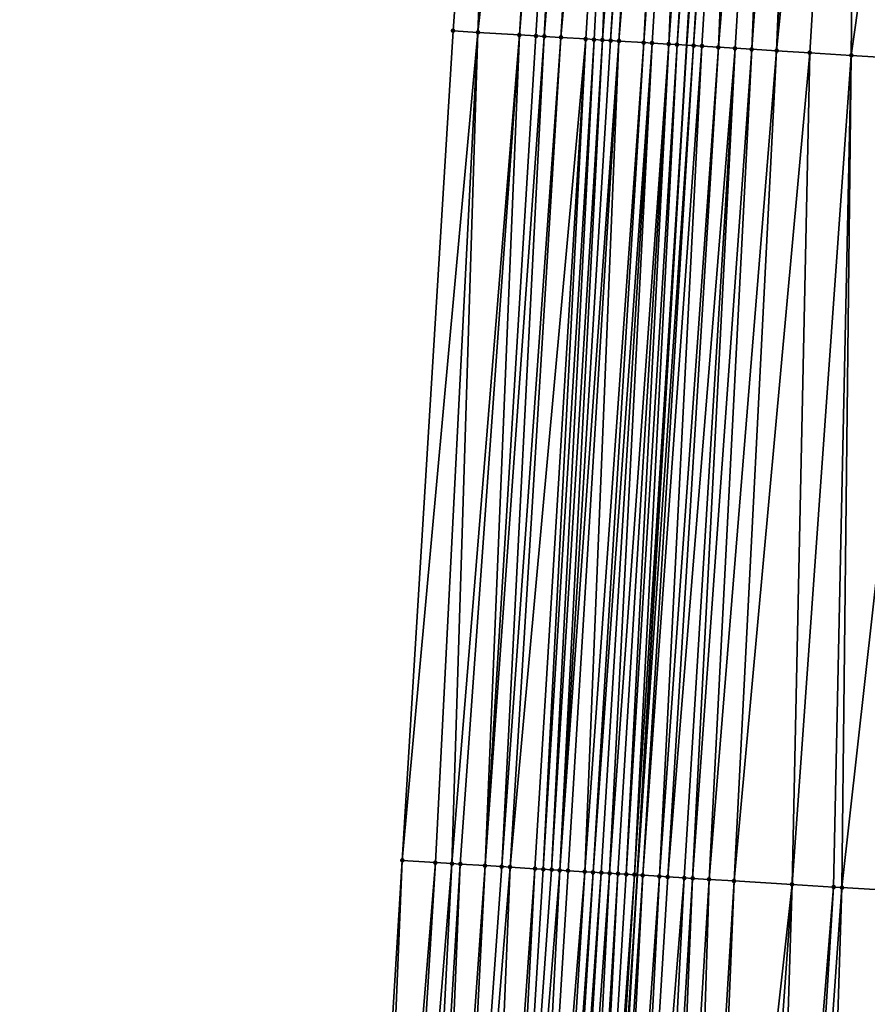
# Model space of a CAD drawing. Header units: feet. Extents: x 2004186 to 2014793, y 836912 to 864902.
# Tile 165 of 256: x 2010482 to 2010503, y 842047 to 842071. Entities that reach past the tile are written whole.
import ezdxf

# ---------------------------------------------------------------- set-up
doc = ezdxf.new("R2010")
doc.units = ezdxf.units.FT
doc.header["$LTSCALE"] = 100
doc.header["$MEASUREMENT"] = 0
for name, color, linetype, lineweight in [('EP_Travel Lane', 5, 'Continuous', 40), ('Road Shots', 4, 'Continuous', 200), ('Road X-Section', 30, 'Continuous', 13)]:
    doc.layers.add(name, color=color, linetype=linetype, lineweight=lineweight)
doc.layers.add('I-77 SB_MM21-27-Surface-Border', color=7, linetype='Continuous')
doc.layers.add('I-77 SB_MM21-27-Surface-TIN', color=7, linetype='Continuous')

msp = doc.modelspace()

# ---------------------------------------------------------------- linework, layer by layer
at = {"layer": 'EP_Travel Lane'}
msp.add_polyline3d([(2010485.768270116, 841870.3457572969, 362.8543002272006), (2010486.973011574, 841890.3933671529, 363.2008655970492), (2010488.281224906, 841910.3484880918, 363.4857839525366), (2010489.589412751, 841930.3032202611, 363.8118225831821), (2010490.897623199, 841950.2582972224, 364.1180906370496), (2010492.205843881, 841970.2135302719, 364.4131929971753), (2010493.488218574, 841990.206554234, 364.69990230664), (2010494.711082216, 842010.2083395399, 364.9669315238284), (2010495.899559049, 842030.1708252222, 365.2397859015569), (2010497.087972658, 842050.1322489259, 365.5756630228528), (2010498.276377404, 842070.093523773, 365.9061764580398), (2010499.464825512, 842090.055526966, 366.2860797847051), (2010500.662218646, 842110.028878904, 366.6709607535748), (2010501.877695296, 842130.0056879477, 367.0410692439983), (2010503.10176537, 842149.9649927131, 367.4114037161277), (2010504.325781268, 842169.9234140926, 367.776123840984), (2010505.549783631, 842189.8816148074, 368.14507211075), (2010506.773345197, 842209.8326280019, 368.5013505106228)], dxfattribs=at)
at = {"layer": 'I-77 SB_MM21-27-Surface-Border', "color": 3, "linetype": 'ByBlock', "lineweight": -2}
msp.add_polyline3d([(2010482.22003094, 841870.5394936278, 362.867331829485), (2010483.151099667, 841890.6152205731, 363.2101261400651), (2010484.510357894, 841910.5670439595, 363.5142957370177), (2010485.270630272, 841930.5537379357, 363.8307994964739), (2010486.829572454, 841950.494316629, 364.134376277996), (2010487.589878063, 841970.4815827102, 364.4176697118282), (2010488.167677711, 841990.5240669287, 364.6632253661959), (2010489.176979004, 842010.5483380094, 364.9174803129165), (2010490.200436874, 842030.5210907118, 365.189146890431), (2010491.423491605, 842050.4811424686, 365.486253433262), (2010492.646504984, 842070.4405193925, 365.8032564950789), (2010494.069205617, 842090.3886705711, 366.1830063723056), (2010495.498818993, 842110.350781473, 366.5406899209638), (2010496.742163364, 842130.3298244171, 366.8988661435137), (2010498.789639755, 842150.2375441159, 367.2778554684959), (2010500.637430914, 842170.156545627, 367.6567567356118), (2010502.085995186, 842190.1004049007, 368.0390811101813), (2010503.134909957, 842210.062369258, 368.3842828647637)], dxfattribs=at)
at = {"layer": 'I-77 SB_MM21-27-Surface-TIN', "color": 128, "linetype": 'ByBlock', "lineweight": -2}
for points in [[(2010494.069205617, 842090.3886705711, 366.1830063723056), (2010492.646504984, 842070.4405193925, 365.8032564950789), (2010493.245362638, 842070.4035111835, 365.8191754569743)], [(2010495.466538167, 842090.3022858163, 366.2141378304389), (2010494.069205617, 842090.3886705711, 366.1830063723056), (2010493.245362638, 842070.4035111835, 365.8191754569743)], [(2010495.466538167, 842090.3022858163, 366.2141378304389), (2010493.245362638, 842070.4035111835, 365.8191754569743), (2010494.243464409, 842070.341923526, 365.8409770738)], [(2010495.865780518, 842090.2776775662, 366.2200384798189), (2010495.466538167, 842090.3022858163, 366.2141378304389), (2010494.243464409, 842070.341923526, 365.8409770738)], [(2010495.865780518, 842090.2776775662, 366.2200384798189), (2010494.243464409, 842070.341923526, 365.8409770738), (2010494.642704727, 842070.3172820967, 365.850022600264)], [(2010495.865780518, 842090.2776775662, 366.2200384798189), (2010494.642704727, 842070.3172820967, 365.850022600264), (2010494.842326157, 842070.3049821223, 365.8534869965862)], [(2010496.464636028, 842090.2406343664, 366.234247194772), (2010495.865780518, 842090.2776775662, 366.2200384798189), (2010494.842326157, 842070.3049821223, 365.8534869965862)], [(2010496.464636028, 842090.2406343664, 366.234247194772), (2010494.842326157, 842070.3049821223, 365.8534869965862), (2010495.24156403, 842070.2803008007, 365.8645682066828)], [(2010497.063498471, 842090.2037043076, 366.2438223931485), (2010496.464636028, 842090.2406343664, 366.234247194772), (2010495.24156403, 842070.2803008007, 365.8645682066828)], [(2010497.063498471, 842090.2037043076, 366.2438223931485), (2010495.24156403, 842070.2803008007, 365.8645682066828), (2010495.840428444, 842070.2434029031, 365.874858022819)], [(2010497.063498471, 842090.2037043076, 366.2438223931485), (2010495.840428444, 842070.2434029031, 365.874858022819), (2010496.040055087, 842070.2311880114, 365.8739806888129)], [(2010497.063498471, 842090.2037043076, 366.2438223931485), (2010496.040055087, 842070.2311880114, 365.8739806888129), (2010496.239685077, 842070.219027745, 365.8703158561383)], [(2010497.662377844, 842090.1670505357, 366.2420826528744), (2010497.063498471, 842090.2037043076, 366.2438223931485), (2010496.239685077, 842070.219027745, 365.8703158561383)], [(2010497.662377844, 842090.1670505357, 366.2420826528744), (2010496.239685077, 842070.219027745, 365.8703158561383), (2010496.439311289, 842070.2068057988, 365.8697985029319)], [(2010497.861998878, 842090.1547441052, 366.2451273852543), (2010497.662377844, 842090.1670505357, 366.2420826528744), (2010496.439311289, 842070.2068057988, 365.8697985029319)], [(2010497.861998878, 842090.1547441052, 366.2451273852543), (2010496.439311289, 842070.2068057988, 365.8697985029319), (2010496.638931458, 842070.1944852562, 365.8743124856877)], [(2010498.261228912, 842090.1299348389, 366.2592603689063), (2010497.861998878, 842090.1547441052, 366.2451273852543), (2010496.638931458, 842070.1944852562, 365.8743124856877)], [(2010498.261228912, 842090.1299348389, 366.2592603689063), (2010496.638931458, 842070.1944852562, 365.8743124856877), (2010497.237776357, 842070.1572688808, 365.9008540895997)], [(2010498.460842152, 842090.1175012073, 366.2675144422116), (2010498.261228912, 842090.1299348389, 366.2592603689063), (2010497.237776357, 842070.1572688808, 365.9008540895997)], [(2010498.66046192, 842090.1051741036, 366.2714058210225), (2010498.460842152, 842090.1175012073, 366.2675144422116), (2010497.237776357, 842070.1572688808, 365.9008540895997)], [(2010498.66046192, 842090.1051741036, 366.2714058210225), (2010497.237776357, 842070.1572688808, 365.9008540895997), (2010497.437398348, 842070.1449780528, 365.9038517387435)], [(2010498.66046192, 842090.1051741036, 366.2714058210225), (2010497.437398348, 842070.1449780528, 365.9038517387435), (2010497.836661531, 842070.1207097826, 365.8938551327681)], [(2010499.059712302, 842090.0806969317, 366.2719383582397), (2010498.66046192, 842090.1051741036, 366.2714058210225), (2010497.836661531, 842070.1207097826, 365.8938551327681)], [(2010499.259330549, 842090.0683450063, 366.2768462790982), (2010499.059712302, 842090.0806969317, 366.2719383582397), (2010497.836661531, 842070.1207097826, 365.8938551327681)], [(2010499.259330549, 842090.0683450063, 366.2768462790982), (2010497.836661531, 842070.1207097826, 365.8938551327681), (2010498.036285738, 842070.1084551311, 365.8950067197)], [(2010499.259330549, 842090.0683450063, 366.2768462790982), (2010498.036285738, 842070.1084551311, 365.8950067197), (2010499.464825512, 842090.055526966, 366.2860797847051)], [(2010498.036285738, 842070.1084551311, 365.8950067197), (2010498.276377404, 842070.093523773, 365.9061764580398), (2010499.464825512, 842090.055526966, 366.2860797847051)], [(2010499.658554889, 842090.0434428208, 366.2947846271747), (2010499.464825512, 842090.055526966, 366.2860797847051), (2010498.276377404, 842070.093523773, 365.9061764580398)], [(2010499.658554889, 842090.0434428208, 366.2947846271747), (2010498.276377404, 842070.093523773, 365.9061764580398), (2010498.435514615, 842070.0836269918, 365.9135799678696)], [(2010499.858171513, 842090.0310644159, 366.3007769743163), (2010499.658554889, 842090.0434428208, 366.2947846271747), (2010498.435514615, 842070.0836269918, 365.9135799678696)], [(2010499.858171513, 842090.0310644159, 366.3007769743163), (2010498.435514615, 842070.0836269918, 365.9135799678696), (2010498.635131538, 842070.0712534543, 365.920798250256)], [(2010499.858171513, 842090.0310644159, 366.3007769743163), (2010498.635131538, 842070.0712534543, 365.920798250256), (2010499.034375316, 842070.0466685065, 365.9269615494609)], [(2010500.656659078, 842089.9818946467, 366.310664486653), (2010499.858171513, 842090.0310644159, 366.3007769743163), (2010499.034375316, 842070.0466685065, 365.9269615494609)], [(2010500.656659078, 842089.9818946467, 366.310664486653), (2010499.034375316, 842070.0466685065, 365.9269615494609), (2010499.433612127, 842070.0219698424, 365.9389277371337)], [(2010500.656659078, 842089.9818946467, 366.310664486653), (2010499.433612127, 842070.0219698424, 365.9389277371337), (2010499.832856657, 842069.9973971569, 365.9444652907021)], [(2010501.255535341, 842089.9451901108, 366.3110037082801), (2010500.656659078, 842089.9818946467, 366.310664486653), (2010499.832856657, 842069.9973971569, 365.9444652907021)], [(2010501.255535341, 842089.9451901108, 366.3110037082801), (2010499.832856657, 842069.9973971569, 365.9444652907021), (2010500.431732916, 842069.9606925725, 365.9448904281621)], [(2010501.455161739, 842089.9329712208, 366.310463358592), (2010501.255535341, 842089.9451901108, 366.3110037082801), (2010500.431732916, 842069.9606925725, 365.9448904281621)], [(2010502.453269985, 842089.8714892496, 366.3236319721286), (2010501.455161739, 842089.9329712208, 366.310463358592), (2010500.431732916, 842069.9606925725, 365.9448904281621)], [(2010502.453269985, 842089.8714892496, 366.3236319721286), (2010500.431732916, 842069.9606925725, 365.9448904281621), (2010501.230227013, 842069.9116293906, 365.951771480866)], [(2010502.453269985, 842089.8714892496, 366.3236319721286), (2010501.230227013, 842069.9116293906, 365.951771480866), (2010502.22834979, 842069.8503845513, 365.9560792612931)], [(2010505.048378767, 842089.712082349, 366.3395958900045), (2010502.453269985, 842089.8714892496, 366.3236319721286), (2010502.22834979, 842069.8503845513, 365.9560792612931)], [(2010505.048378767, 842089.712082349, 366.3395958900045), (2010502.22834979, 842069.8503845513, 365.9560792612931), (2010504.224592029, 842069.7278408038, 365.9674539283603)], [(2010493.245362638, 842070.4035111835, 365.8191754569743), (2010492.646504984, 842070.4405193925, 365.8032564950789), (2010491.423491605, 842050.4811424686, 365.486253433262)], [(2010493.245362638, 842070.4035111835, 365.8191754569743), (2010491.423491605, 842050.4811424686, 365.486253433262), (2010492.221972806, 842050.4318688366, 365.5034527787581)], [(2010493.245362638, 842070.4035111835, 365.8191754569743), (2010492.221972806, 842050.4318688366, 365.5034527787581), (2010492.621215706, 842050.4072695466, 365.5101832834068)], [(2010494.243464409, 842070.341923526, 365.8409770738), (2010493.245362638, 842070.4035111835, 365.8191754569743), (2010492.621215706, 842050.4072695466, 365.5101832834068)], [(2010494.243464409, 842070.341923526, 365.8409770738), (2010492.621215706, 842050.4072695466, 365.5101832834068), (2010492.820834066, 842050.3949194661, 365.5160607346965)], [(2010494.243464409, 842070.341923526, 365.8409770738), (2010492.820834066, 842050.3949194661, 365.5160607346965), (2010493.419699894, 842050.3580446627, 365.5249544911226)], [(2010494.642704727, 842070.3172820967, 365.850022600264), (2010494.243464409, 842070.341923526, 365.8409770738), (2010493.419699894, 842050.3580446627, 365.5249544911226)], [(2010494.842326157, 842070.3049821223, 365.8534869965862), (2010494.642704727, 842070.3172820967, 365.850022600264), (2010493.419699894, 842050.3580446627, 365.5249544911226)], [(2010494.842326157, 842070.3049821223, 365.8534869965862), (2010493.419699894, 842050.3580446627, 365.5249544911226), (2010493.818937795, 842050.3333637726, 365.535749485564)], [(2010495.24156403, 842070.2803008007, 365.8645682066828), (2010494.842326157, 842070.3049821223, 365.8534869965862), (2010493.818937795, 842050.3333637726, 365.535749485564)], [(2010495.24156403, 842070.2803008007, 365.8645682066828), (2010493.818937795, 842050.3333637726, 365.535749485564), (2010494.018561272, 842050.3210972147, 365.5374666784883)], [(2010495.840428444, 842070.2434029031, 365.874858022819), (2010495.24156403, 842070.2803008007, 365.8645682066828), (2010494.018561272, 842050.3210972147, 365.5374666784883)], [(2010495.840428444, 842070.2434029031, 365.874858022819), (2010494.018561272, 842050.3210972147, 365.5374666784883), (2010494.617423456, 842050.2841629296, 365.5493232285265)], [(2010495.840428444, 842070.2434029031, 365.874858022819), (2010494.617423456, 842050.2841629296, 365.5493232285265), (2010494.817049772, 842050.2719426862, 365.5487335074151)], [(2010496.040055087, 842070.2311880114, 365.8739806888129), (2010495.840428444, 842070.2434029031, 365.874858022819), (2010494.817049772, 842050.2719426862, 365.5487335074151)], [(2010496.040055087, 842070.2311880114, 365.8739806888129), (2010494.817049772, 842050.2719426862, 365.5487335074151), (2010495.016678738, 842050.2597657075, 365.5459887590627)], [(2010496.239685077, 842070.219027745, 365.8703158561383), (2010496.040055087, 842070.2311880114, 365.8739806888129), (2010495.016678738, 842050.2597657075, 365.5459887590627)], [(2010496.239685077, 842070.219027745, 365.8703158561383), (2010495.016678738, 842050.2597657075, 365.5459887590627), (2010495.216304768, 842050.2475408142, 365.5456306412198)], [(2010496.439311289, 842070.2068057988, 365.8697985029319), (2010496.239685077, 842070.219027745, 365.8703158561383), (2010495.216304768, 842050.2475408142, 365.5456306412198)], [(2010496.638931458, 842070.1944852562, 365.8743124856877), (2010496.439311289, 842070.2068057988, 365.8697985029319), (2010495.216304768, 842050.2475408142, 365.5456306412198)], [(2010496.638931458, 842070.1944852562, 365.8743124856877), (2010495.216304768, 842050.2475408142, 365.5456306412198), (2010495.415923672, 842050.2351996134, 365.5510657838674)], [(2010496.638931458, 842070.1944852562, 365.8743124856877), (2010495.415923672, 842050.2351996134, 365.5510657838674), (2010495.815152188, 842050.2103655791, 365.5694888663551)], [(2010497.237776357, 842070.1572688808, 365.9008540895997), (2010496.638931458, 842070.1944852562, 365.8743124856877), (2010495.815152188, 842050.2103655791, 365.5694888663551)], [(2010497.237776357, 842070.1572688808, 365.9008540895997), (2010495.815152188, 842050.2103655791, 365.5694888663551), (2010496.014770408, 842050.1980132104, 365.5754802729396)], [(2010497.437398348, 842070.1449780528, 365.9038517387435), (2010497.237776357, 842070.1572688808, 365.9008540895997), (2010496.014770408, 842050.1980132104, 365.5754802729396)], [(2010497.437398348, 842070.1449780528, 365.9038517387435), (2010496.014770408, 842050.1980132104, 365.5754802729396), (2010496.214395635, 842050.185775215, 365.5757747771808)], [(2010497.437398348, 842070.1449780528, 365.9038517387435), (2010496.214395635, 842050.185775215, 365.5757747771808), (2010496.414024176, 842050.1735912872, 365.5733761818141)], [(2010497.836661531, 842070.1207097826, 365.8938551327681), (2010497.437398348, 842070.1449780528, 365.9038517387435), (2010496.414024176, 842050.1735912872, 365.5733761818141)], [(2010497.836661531, 842070.1207097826, 365.8938551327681), (2010496.414024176, 842050.1735912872, 365.5733761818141), (2010496.613656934, 842050.1614761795, 365.5675496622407)], [(2010497.836661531, 842070.1207097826, 365.8938551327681), (2010496.613656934, 842050.1614761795, 365.5675496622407), (2010496.813284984, 842050.1492842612, 365.5655490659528)], [(2010498.036285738, 842070.1084551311, 365.8950067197), (2010497.836661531, 842070.1207097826, 365.8938551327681), (2010496.813284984, 842050.1492842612, 365.5655490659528)], [(2010498.036285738, 842070.1084551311, 365.8950067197), (2010496.813284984, 842050.1492842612, 365.5655490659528), (2010497.012902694, 842050.1369235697, 365.5719550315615)], [(2010498.036285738, 842070.1084551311, 365.8950067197), (2010497.012902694, 842050.1369235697, 365.5719550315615), (2010498.276377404, 842070.093523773, 365.9061764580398)], [(2010497.012902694, 842050.1369235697, 365.5719550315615), (2010497.087972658, 842050.1322489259, 365.5756630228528), (2010498.276377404, 842070.093523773, 365.9061764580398)], [(2010498.435514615, 842070.0836269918, 365.9135799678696), (2010498.276377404, 842070.093523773, 365.9061764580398), (2010497.087972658, 842050.1322489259, 365.5756630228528)], [(2010498.435514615, 842070.0836269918, 365.9135799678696), (2010497.087972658, 842050.1322489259, 365.5756630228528), (2010497.212516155, 842050.1244935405, 365.5818147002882)], [(2010498.635131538, 842070.0712534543, 365.920798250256), (2010498.435514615, 842070.0836269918, 365.9135799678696), (2010497.212516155, 842050.1244935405, 365.5818147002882)], [(2010498.635131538, 842070.0712534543, 365.920798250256), (2010497.212516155, 842050.1244935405, 365.5818147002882), (2010497.611760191, 842050.0999127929, 365.5876216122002)], [(2010499.034375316, 842070.0466685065, 365.9269615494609), (2010498.635131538, 842070.0712534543, 365.920798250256), (2010497.611760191, 842050.0999127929, 365.5876216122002)], [(2010499.034375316, 842070.0466685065, 365.9269615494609), (2010497.611760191, 842050.0999127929, 365.5876216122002), (2010497.811385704, 842050.0876794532, 365.5876842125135)], [(2010499.433612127, 842070.0219698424, 365.9389277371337), (2010499.034375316, 842070.0466685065, 365.9269615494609), (2010497.811385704, 842050.0876794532, 365.5876842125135)], [(2010499.433612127, 842070.0219698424, 365.9389277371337), (2010497.811385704, 842050.0876794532, 365.5876842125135), (2010498.210626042, 842050.0630383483, 365.5964975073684)], [(2010499.433612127, 842070.0219698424, 365.9389277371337), (2010498.210626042, 842050.0630383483, 365.5964975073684), (2010498.410248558, 842050.050756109, 365.5989957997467)], [(2010499.832856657, 842069.9973971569, 365.9444652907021), (2010499.433612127, 842070.0219698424, 365.9389277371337), (2010498.410248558, 842050.050756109, 365.5989957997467)], [(2010499.832856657, 842069.9973971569, 365.9444652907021), (2010498.410248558, 842050.050756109, 365.5989957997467), (2010498.809500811, 842050.0263094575, 365.5981234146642)], [(2010500.431732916, 842069.9606925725, 365.9448904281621), (2010499.832856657, 842069.9973971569, 365.9444652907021), (2010498.809500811, 842050.0263094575, 365.5981234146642)], [(2010500.431732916, 842069.9606925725, 365.9448904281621), (2010498.809500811, 842050.0263094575, 365.5981234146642), (2010499.408384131, 842049.9897201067, 365.5927988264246)], [(2010501.230227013, 842069.9116293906, 365.951771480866), (2010500.431732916, 842069.9606925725, 365.9448904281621), (2010499.408384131, 842049.9897201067, 365.5927988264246)], [(2010501.230227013, 842069.9116293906, 365.951771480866), (2010499.408384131, 842049.9897201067, 365.5927988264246), (2010500.805762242, 842049.9040789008, 365.5936269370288)], [(2010502.22834979, 842069.8503845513, 365.9560792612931), (2010501.230227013, 842069.9116293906, 365.951771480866), (2010500.805762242, 842049.9040789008, 365.5936269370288)], [(2010502.22834979, 842069.8503845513, 365.9560792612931), (2010500.805762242, 842049.9040789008, 365.5936269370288), (2010501.803888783, 842049.842895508, 365.5947714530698)], [(2010502.22834979, 842069.8503845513, 365.9560792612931), (2010501.803888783, 842049.842895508, 365.5947714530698), (2010502.003510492, 842049.8306000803, 365.5979266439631)], [(2010504.224592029, 842069.7278408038, 365.9674539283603), (2010502.22834979, 842069.8503845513, 365.9560792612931), (2010502.003510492, 842049.8306000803, 365.5979266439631)], [(2010504.224592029, 842069.7278408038, 365.9674539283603), (2010502.003510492, 842049.8306000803, 365.5979266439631), (2010503.201261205, 842049.7571614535, 365.6002243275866)], [(2010491.423491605, 842050.4811424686, 365.486253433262), (2010490.200436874, 842030.5210907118, 365.189146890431), (2010490.599682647, 842030.4965383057, 365.1934141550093)], [(2010492.221972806, 842050.4318688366, 365.5034527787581), (2010491.423491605, 842050.4811424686, 365.486253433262), (2010490.599682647, 842030.4965383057, 365.1934141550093)], [(2010492.221972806, 842050.4318688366, 365.5034527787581), (2010490.599682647, 842030.4965383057, 365.1934141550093), (2010490.998923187, 842030.4719004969, 365.2018114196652)], [(2010492.621215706, 842050.4072695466, 365.5101832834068), (2010492.221972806, 842050.4318688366, 365.5034527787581), (2010490.998923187, 842030.4719004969, 365.2018114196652)], [(2010492.621215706, 842050.4072695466, 365.5101832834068), (2010490.998923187, 842030.4719004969, 365.2018114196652), (2010491.597790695, 842030.4350531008, 365.2091208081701)], [(2010492.820834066, 842050.3949194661, 365.5160607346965), (2010492.621215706, 842050.4072695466, 365.5101832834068), (2010491.597790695, 842030.4350531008, 365.2091208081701)], [(2010492.820834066, 842050.3949194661, 365.5160607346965), (2010491.597790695, 842030.4350531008, 365.2091208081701), (2010491.997040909, 842030.4105731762, 365.2098829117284)], [(2010493.419699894, 842050.3580446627, 365.5249544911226), (2010492.820834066, 842050.3949194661, 365.5160607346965), (2010491.997040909, 842030.4105731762, 365.2098829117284)], [(2010493.419699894, 842050.3580446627, 365.5249544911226), (2010491.997040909, 842030.4105731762, 365.2098829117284), (2010492.396282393, 842030.3859507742, 365.2175351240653)], [(2010493.818937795, 842050.3333637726, 365.535749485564), (2010493.419699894, 842050.3580446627, 365.5249544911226), (2010492.396282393, 842030.3859507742, 365.2175351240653)], [(2010494.018561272, 842050.3210972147, 365.5374666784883), (2010493.818937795, 842050.3333637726, 365.535749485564), (2010492.396282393, 842030.3859507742, 365.2175351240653)], [(2010494.018561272, 842050.3210972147, 365.5374666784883), (2010492.396282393, 842030.3859507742, 365.2175351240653), (2010493.194774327, 842030.3368522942, 365.2257634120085)], [(2010494.617423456, 842050.2841629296, 365.5493232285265), (2010494.018561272, 842050.3210972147, 365.5374666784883), (2010493.194774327, 842030.3368522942, 365.2257634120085)], [(2010494.617423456, 842050.2841629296, 365.5493232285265), (2010493.194774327, 842030.3368522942, 365.2257634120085), (2010493.594024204, 842030.3123668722, 365.2267913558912)], [(2010494.817049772, 842050.2719426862, 365.5487335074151), (2010494.617423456, 842050.2841629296, 365.5493232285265), (2010493.594024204, 842030.3123668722, 365.2267913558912)], [(2010495.016678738, 842050.2597657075, 365.5459887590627), (2010494.817049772, 842050.2719426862, 365.5487335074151), (2010493.594024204, 842030.3123668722, 365.2267913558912)], [(2010495.216304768, 842050.2475408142, 365.5456306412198), (2010495.016678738, 842050.2597657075, 365.5459887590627), (2010493.594024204, 842030.3123668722, 365.2267913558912)], [(2010495.216304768, 842050.2475408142, 365.5456306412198), (2010493.594024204, 842030.3123668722, 365.2267913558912), (2010494.192889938, 842030.2754905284, 365.2355006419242)], [(2010495.415923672, 842050.2351996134, 365.5510657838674), (2010495.216304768, 842050.2475408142, 365.5456306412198), (2010494.192889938, 842030.2754905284, 365.2355006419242)], [(2010495.815152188, 842050.2103655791, 365.5694888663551), (2010495.415923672, 842050.2351996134, 365.5510657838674), (2010494.192889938, 842030.2754905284, 365.2355006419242)], [(2010495.815152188, 842050.2103655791, 365.5694888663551), (2010494.192889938, 842030.2754905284, 365.2355006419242), (2010494.592135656, 842030.2509372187, 365.2398116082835)], [(2010496.014770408, 842050.1980132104, 365.5754802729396), (2010495.815152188, 842050.2103655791, 365.5694888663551), (2010494.592135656, 842030.2509372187, 365.2398116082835)], [(2010496.014770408, 842050.1980132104, 365.5754802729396), (2010494.592135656, 842030.2509372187, 365.2398116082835), (2010494.79175463, 842030.2385971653, 365.2450329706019)], [(2010496.214395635, 842050.185775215, 365.5757747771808), (2010496.014770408, 842050.1980132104, 365.5754802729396), (2010494.79175463, 842030.2385971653, 365.2450329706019)], [(2010496.214395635, 842050.185775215, 365.5757747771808), (2010494.79175463, 842030.2385971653, 365.2450329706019), (2010494.991377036, 842030.2263131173, 365.2475459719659)], [(2010496.414024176, 842050.1735912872, 365.5733761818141), (2010496.214395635, 842050.185775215, 365.5757747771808), (2010494.991377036, 842030.2263131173, 365.2475459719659)], [(2010496.414024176, 842050.1735912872, 365.5733761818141), (2010494.991377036, 842030.2263131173, 365.2475459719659), (2010495.390635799, 842030.2019727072, 365.2415612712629)], [(2010496.613656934, 842050.1614761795, 365.5675496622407), (2010496.414024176, 842050.1735912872, 365.5733761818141), (2010495.390635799, 842030.2019727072, 365.2415612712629)], [(2010496.613656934, 842050.1614761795, 365.5675496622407), (2010495.390635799, 842030.2019727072, 365.2415612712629), (2010495.590267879, 842030.1898465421, 365.236439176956)], [(2010496.813284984, 842050.1492842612, 365.5655490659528), (2010496.613656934, 842050.1614761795, 365.5675496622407), (2010495.590267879, 842030.1898465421, 365.236439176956)], [(2010497.012902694, 842050.1369235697, 365.5719550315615), (2010496.813284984, 842050.1492842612, 365.5655490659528), (2010495.590267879, 842030.1898465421, 365.236439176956)], [(2010497.012902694, 842050.1369235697, 365.5719550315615), (2010495.590267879, 842030.1898465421, 365.236439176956), (2010495.789893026, 842030.1776072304, 365.2367887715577)], [(2010497.012902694, 842050.1369235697, 365.5719550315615), (2010495.789893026, 842030.1776072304, 365.2367887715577), (2010497.087972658, 842050.1322489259, 365.5756630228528)], [(2010495.789893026, 842030.1776072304, 365.2367887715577), (2010495.899559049, 842030.1708252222, 365.2397859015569), (2010497.087972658, 842050.1322489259, 365.5756630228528)], [(2010497.212516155, 842050.1244935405, 365.5818147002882), (2010497.087972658, 842050.1322489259, 365.5756630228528), (2010495.899559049, 842030.1708252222, 365.2397859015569)], [(2010497.212516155, 842050.1244935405, 365.5818147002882), (2010495.899559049, 842030.1708252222, 365.2397859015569), (2010496.18913038, 842030.152917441, 365.2476997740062)], [(2010497.611760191, 842050.0999127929, 365.5876216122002), (2010497.212516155, 842050.1244935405, 365.5818147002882), (2010496.18913038, 842030.152917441, 365.2476997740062)], [(2010497.611760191, 842050.0999127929, 365.5876216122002), (2010496.18913038, 842030.152917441, 365.2476997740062), (2010496.58838283, 842030.1284739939, 365.2466978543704)], [(2010497.811385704, 842050.0876794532, 365.5876842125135), (2010497.611760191, 842050.0999127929, 365.5876216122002), (2010496.58838283, 842030.1284739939, 365.2466978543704)], [(2010498.210626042, 842050.0630383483, 365.5964975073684), (2010497.811385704, 842050.0876794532, 365.5876842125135), (2010496.58838283, 842030.1284739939, 365.2466978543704)], [(2010498.210626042, 842050.0630383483, 365.5964975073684), (2010496.58838283, 842030.1284739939, 365.2466978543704), (2010497.187252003, 842030.0916537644, 365.2526934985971)], [(2010498.410248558, 842050.050756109, 365.5989957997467), (2010498.210626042, 842050.0630383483, 365.5964975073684), (2010497.187252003, 842030.0916537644, 365.2526934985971)], [(2010498.410248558, 842050.050756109, 365.5989957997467), (2010497.187252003, 842030.0916537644, 365.2526934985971), (2010497.586510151, 842030.0673033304, 365.2471935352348)], [(2010498.809500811, 842050.0263094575, 365.5981234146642), (2010498.410248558, 842050.050756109, 365.5989957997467), (2010497.586510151, 842030.0673033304, 365.2471935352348)], [(2010498.809500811, 842050.0263094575, 365.5981234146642), (2010497.586510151, 842030.0673033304, 365.2471935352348), (2010498.185389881, 842030.0306553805, 365.2448578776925)], [(2010499.408384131, 842049.9897201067, 365.5927988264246), (2010498.809500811, 842050.0263094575, 365.5981234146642), (2010498.185389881, 842030.0306553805, 365.2448578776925)], [(2010499.408384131, 842049.9897201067, 365.5927988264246), (2010498.185389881, 842030.0306553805, 365.2448578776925), (2010498.584636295, 842030.0061134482, 365.248618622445)], [(2010500.805762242, 842049.9040789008, 365.5936269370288), (2010499.408384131, 842049.9897201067, 365.5927988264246), (2010498.584636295, 842030.0061134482, 365.248618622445)], [(2010500.805762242, 842049.9040789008, 365.5936269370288), (2010498.584636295, 842030.0061134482, 365.248618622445), (2010499.383142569, 842029.9572489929, 365.2455296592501)], [(2010500.805762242, 842049.9040789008, 365.5936269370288), (2010499.383142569, 842029.9572489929, 365.2455296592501), (2010500.181642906, 842029.9082876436, 365.2471264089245)], [(2010501.803888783, 842049.842895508, 365.5947714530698), (2010500.805762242, 842049.9040789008, 365.5936269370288), (2010500.181642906, 842029.9082876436, 365.2471264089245)], [(2010501.803888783, 842049.842895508, 365.5947714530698), (2010500.181642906, 842029.9082876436, 365.2471264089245), (2010500.580894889, 842029.8838365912, 365.2464922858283)], [(2010502.003510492, 842049.8306000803, 365.5979266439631), (2010501.803888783, 842049.842895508, 365.5947714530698), (2010500.580894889, 842029.8838365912, 365.2464922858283)], [(2010502.003510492, 842049.8306000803, 365.5979266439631), (2010500.580894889, 842029.8838365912, 365.2464922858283), (2010501.379392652, 842029.8348332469, 365.2501198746)], [(2010503.201261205, 842049.7571614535, 365.6002243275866), (2010502.003510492, 842049.8306000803, 365.5979266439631), (2010501.379392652, 842029.8348332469, 365.2501198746)], [(2010503.201261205, 842049.7571614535, 365.6002243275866), (2010501.379392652, 842029.8348332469, 365.2501198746), (2010502.776779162, 842029.7493291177, 365.2442950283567)]]:
    msp.add_3dface(points, dxfattribs=at)
at = {"layer": 'Road Shots', "lineweight": 100}
for p in [(2010492.646504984, 842070.4405193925, 365.8032564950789), (2010493.245362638, 842070.4035111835, 365.8191754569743), (2010494.243464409, 842070.341923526, 365.8409770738), (2010494.642704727, 842070.3172820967, 365.850022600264), (2010494.842326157, 842070.3049821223, 365.8534869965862), (2010495.24156403, 842070.2803008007, 365.8645682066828), (2010495.840428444, 842070.2434029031, 365.874858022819), (2010496.040055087, 842070.2311880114, 365.8739806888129), (2010496.239685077, 842070.219027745, 365.8703158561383), (2010496.439311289, 842070.2068057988, 365.8697985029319), (2010496.638931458, 842070.1944852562, 365.8743124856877), (2010497.237776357, 842070.1572688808, 365.9008540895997), (2010497.437398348, 842070.1449780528, 365.9038517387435), (2010497.836661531, 842070.1207097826, 365.8938551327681), (2010498.036285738, 842070.1084551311, 365.8950067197), (2010498.435514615, 842070.0836269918, 365.9135799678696), (2010498.635131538, 842070.0712534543, 365.920798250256), (2010499.034375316, 842070.0466685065, 365.9269615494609), (2010499.433612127, 842070.0219698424, 365.9389277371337), (2010499.832856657, 842069.9973971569, 365.9444652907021), (2010500.431732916, 842069.9606925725, 365.9448904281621), (2010501.230227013, 842069.9116293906, 365.951771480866), (2010502.22834979, 842069.8503845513, 365.9560792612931), (2010491.423491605, 842050.4811424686, 365.486253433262), (2010492.221972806, 842050.4318688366, 365.5034527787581), (2010492.621215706, 842050.4072695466, 365.5101832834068), (2010492.820834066, 842050.3949194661, 365.5160607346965), (2010493.419699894, 842050.3580446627, 365.5249544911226), (2010493.818937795, 842050.3333637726, 365.535749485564), (2010494.018561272, 842050.3210972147, 365.5374666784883), (2010494.617423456, 842050.2841629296, 365.5493232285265), (2010494.817049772, 842050.2719426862, 365.5487335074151), (2010495.016678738, 842050.2597657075, 365.5459887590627), (2010495.216304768, 842050.2475408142, 365.5456306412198), (2010495.415923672, 842050.2351996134, 365.5510657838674), (2010495.815152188, 842050.2103655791, 365.5694888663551), (2010496.014770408, 842050.1980132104, 365.5754802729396), (2010496.214395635, 842050.185775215, 365.5757747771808), (2010496.414024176, 842050.1735912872, 365.5733761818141), (2010496.613656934, 842050.1614761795, 365.5675496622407), (2010496.813284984, 842050.1492842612, 365.5655490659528), (2010497.012902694, 842050.1369235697, 365.5719550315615), (2010497.212516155, 842050.1244935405, 365.5818147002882), (2010497.611760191, 842050.0999127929, 365.5876216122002), (2010497.811385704, 842050.0876794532, 365.5876842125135), (2010498.210626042, 842050.0630383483, 365.5964975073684), (2010498.410248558, 842050.050756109, 365.5989957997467), (2010498.809500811, 842050.0263094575, 365.5981234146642), (2010499.408384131, 842049.9897201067, 365.5927988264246), (2010500.805762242, 842049.9040789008, 365.5936269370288), (2010501.803888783, 842049.842895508, 365.5947714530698), (2010502.003510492, 842049.8306000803, 365.5979266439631)]:
    msp.add_point(p, dxfattribs=at)
at = {"layer": 'Road X-Section', "extrusion": (0.06114863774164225, 0.9979356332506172, 0.01962946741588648), "elevation": 963278.1653478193, "flags": 128}
msp.add_lwpolyline([(-1955227.518523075, -18546.40756060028), (-1955228.118523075, -18546.39163857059), (-1955229.118523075, -18546.36983275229), (-1955229.518523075, -18546.36078548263), (-1955229.718523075, -18546.35732041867), (-1955230.118523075, -18546.34623707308), (-1955230.718523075, -18546.33594527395), (-1955230.918523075, -18546.33682277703), (-1955231.118523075, -18546.34048831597), (-1955231.318523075, -18546.34100576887), (-1955231.518523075, -18546.33649091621), (-1955232.118523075, -18546.30994419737), (-1955232.318523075, -18546.30694597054), (-1955232.718523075, -18546.316944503), (-1955232.918523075, -18546.31579269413), (-1955233.318523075, -18546.29721586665), (-1955233.518523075, -18546.2899961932), (-1955233.918523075, -18546.28383170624), (-1955234.318523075, -18546.27186321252), (-1955234.718523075, -18546.26632459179), (-1955235.318523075, -18546.2658993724), (-1955236.118523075, -18546.25901699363), (-1955237.118523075, -18546.25470838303), (-1955239.118523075, -18546.24333152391), (-1955239.518523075, -18546.24363010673), (-1955240.918523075, -18546.23524986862), (-1955241.718523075, -18546.22616014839), (-1955243.118523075, -18546.21960646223), (-1955243.718523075, -18546.21230202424), (-1955244.318523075, -18546.20050115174), (-1955244.718523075, -18546.20050137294), (-1955245.318523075, -18546.18846264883), (-1955245.518523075, -18546.18077098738), (-1955245.718523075, -18546.18069293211), (-1955246.118523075, -18546.17750870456), (-1955246.318523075, -18546.17285303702), (-1955246.918523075, -18546.16914235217), (-1955247.518523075, -18546.16741878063), (-1955248.318523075, -18546.16747509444), (-1955250.718523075, -18546.156065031), (-1955251.318523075, -18546.15275409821), (-1955253.118523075, -18546.15000219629), (-1955253.518523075, -18546.14960119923), (-1955255.318523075, -18546.13443132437), (-1955256.718523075, -18546.12775716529), (-1955257.118523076, -18546.1275164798), (-1955257.318523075, -18546.12583716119), (-1955257.518523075, -18546.12085156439), (-1955257.918523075, -18546.12335492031), (-1955258.118523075, -18546.12562666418), (-1955258.318523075, -18546.12439721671), (-1955259.518523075, -18546.13993890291), (-1955261.518523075, -18546.15116907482), (-1955264.318523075, -18546.15975063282), (-1955266.518523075, -18546.17323654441), (-1955267.518523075, -18546.17880070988), (-1955268.118523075, -18546.1894283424), (-1955268.318523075, -18546.19038229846), (-1955268.718523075, -18546.18605375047), (-1955268.918523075, -18546.18638973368), (-1955269.318523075, -18546.19120659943), (-1955269.718523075, -18546.210624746), (-1955269.918523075, -18546.21219618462), (-1955270.118523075, -18546.21632966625), (-1955270.318523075, -18546.22668741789), (-1955270.518523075, -18546.24117544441), (-1955270.718523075, -18546.25177433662), (-1955271.518523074, -18546.28442223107), (-1955271.918523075, -18546.28627167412), (-1955273.718523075, -18546.37326473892), (-1955275.118523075, -18546.43484424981), (-1955275.718523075, -18546.46288787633), (-1955277.518523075, -18546.5357736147)], dxfattribs=at)
at = {"layer": 'Road X-Section', "extrusion": (0.06114804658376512, 0.9979261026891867, 0.02010994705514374), "elevation": 963249.1280431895, "flags": 128}
msp.add_lwpolyline([(-1955227.525420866, -19009.24686560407), (-1955228.325420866, -19009.22966277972), (-1955228.725420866, -19009.22293091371), (-1955228.925420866, -19009.21705227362), (-1955229.525420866, -19009.20815671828), (-1955229.925420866, -19009.19735954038), (-1955230.125420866, -19009.19564200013), (-1955230.725420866, -19009.18378305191), (-1955230.925420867, -19009.1843728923), (-1955231.125420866, -19009.18711819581), (-1955231.325420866, -19009.1874763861), (-1955231.525420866, -19009.1820401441), (-1955231.925420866, -19009.16361333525), (-1955232.125420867, -19009.1576207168), (-1955232.325420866, -19009.157326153), (-1955232.525420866, -19009.15972523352), (-1955232.725420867, -19009.1655529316), (-1955232.925420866, -19009.16755393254), (-1955233.125420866, -19009.16114667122), (-1955233.325420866, -19009.15128500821), (-1955233.725420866, -19009.14547692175), (-1955233.925420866, -19009.14541430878), (-1955234.325420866, -19009.13659923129), (-1955234.525420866, -19009.1341004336), (-1955234.925420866, -19009.13497299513), (-1955235.525420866, -19009.14029866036), (-1955236.925420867, -19009.13947038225), (-1955237.925420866, -19009.13832563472), (-1955238.125420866, -19009.13516980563), (-1955239.325420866, -19009.13287165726), (-1955240.325420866, -19009.13201547), (-1955241.325420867, -19009.12492914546), (-1955242.125420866, -19009.11635776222), (-1955243.125420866, -19009.11425555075), (-1955243.725420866, -19009.10771166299), (-1955244.325420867, -19009.09536384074), (-1955244.525420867, -19009.09601069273), (-1955244.925420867, -19009.09115380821), (-1955245.125420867, -19009.08558886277), (-1955246.725420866, -19009.07504688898), (-1955248.725420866, -19009.06975045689), (-1955250.725420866, -19009.05762836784), (-1955251.325420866, -19009.0533732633), (-1955252.325420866, -19009.05218238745), (-1955253.125420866, -19009.05167047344), (-1955253.725420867, -19009.04954479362), (-1955255.125420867, -19009.03843800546), (-1955257.125420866, -19009.02776266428), (-1955257.925420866, -19009.02937149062), (-1955258.925420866, -19009.03973234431), (-1955260.125420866, -19009.05212802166), (-1955261.325420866, -19009.0589506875), (-1955263.925420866, -19009.06710078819), (-1955265.725420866, -19009.07811332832), (-1955266.525420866, -19009.08537768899), (-1955266.925420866, -19009.08809766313), (-1955268.325420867, -19009.10477512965), (-1955268.925420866, -19009.11121466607), (-1955269.325420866, -19009.12159004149), (-1955269.525420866, -19009.12451812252), (-1955269.725420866, -19009.11988443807), (-1955269.925420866, -19009.12291053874), (-1955270.125420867, -19009.12896174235), (-1955270.325420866, -19009.14227269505), (-1955270.525420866, -19009.16061458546), (-1955270.725420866, -19009.17056104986), (-1955271.525420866, -19009.20193897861), (-1955271.725420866, -19009.20596595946), (-1955271.925420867, -19009.20566249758), (-1955273.325420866, -19009.26883543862), (-1955274.525420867, -19009.32099392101), (-1955275.925420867, -19009.38047325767), (-1955277.525420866, -19009.44704557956)], dxfattribs=at)

doc.saveas('drawing.dxf')
